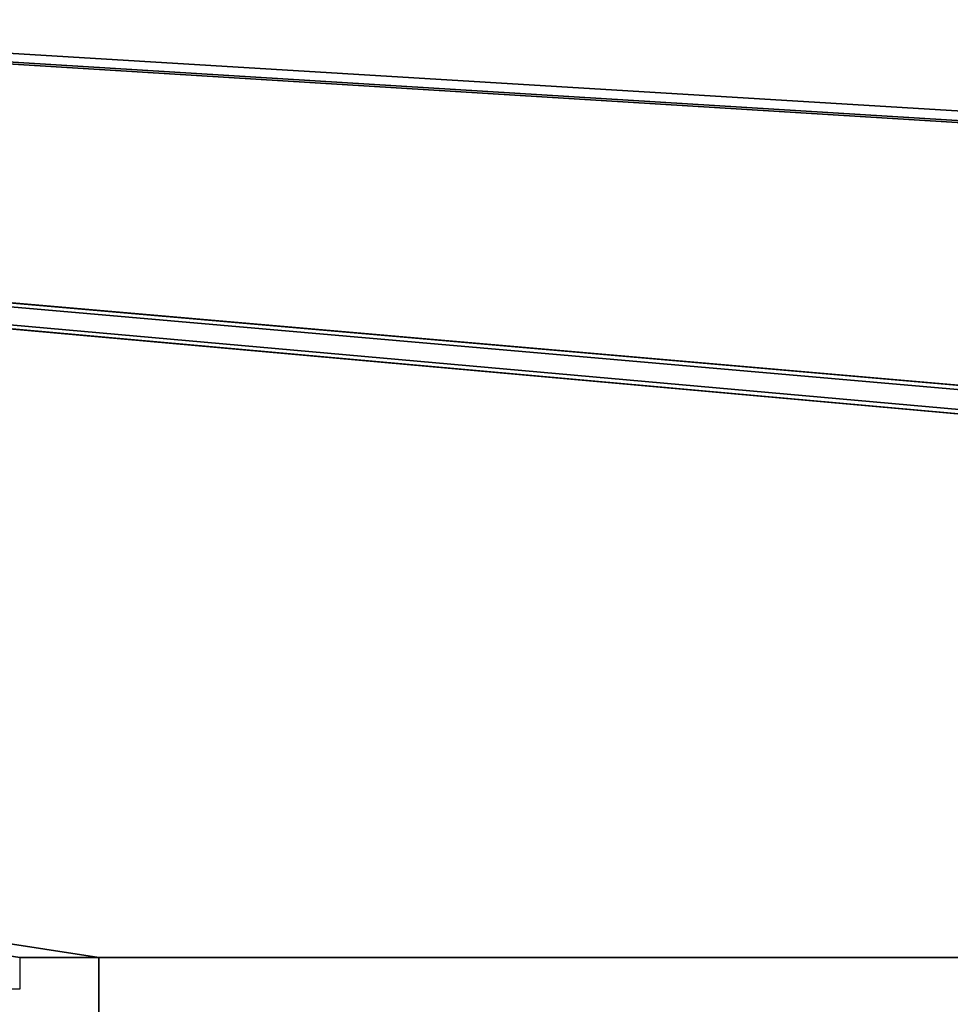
# Model space of a CAD drawing. Header units: millimetres. Extents: x -603 to 3703, y -115 to 249.
# Tile 167 of 256: x -112 to -82, y 21 to 52. Entities that reach past the tile are written whole.
import ezdxf

# ---------------------------------------------------------------- set-up
doc = ezdxf.new("R2010")
doc.units = ezdxf.units.MM
doc.layers.add('151', color=7, linetype='Continuous', true_color=0xffffff)

# ---------------------------------------------------------------- blocks, each defined once
blk = doc.blocks.new('UG_SURFACE_001')
at = {"layer": '151', "color": 252, "linetype": 'Continuous', "lineweight": 35}
for points in [[(603, -13.3, 2212.25), (603, 230.4, 2212.25), (-603, 230.4, 2212.25), (-603, -13.3, 2212.25)], [(-453, -13.3, 2062.25), (-453, 230.4, 2062.25), (453, 230.4, 2062.25), (453, -13.3, 2062.25)]]:
    blk.add_3dface(points, dxfattribs=at)
blk = doc.blocks.new('UG_SURFACE_033')
at = {"layer": '151', "color": 7, "linetype": 'Continuous', "lineweight": 35}
for points in [[(396.65, 11.15, 2003.9), (396.65, 229.15, 2003.9), (-396.65, 229.15, 2003.9), (-396.65, 11.15, 2003.9)], [(-396.5, 11.15, 2003.75), (-396.5, 229.15, 2003.75), (396.5, 229.15, 2003.75), (396.5, 11.15, 2003.75)]]:
    blk.add_3dface(points, dxfattribs=at)
blk = doc.blocks.new('UG_SURFACE_034')
at = {"layer": '151', "color": 41, "linetype": 'Continuous', "lineweight": 35}
for points in [[(396.65, 229.15, 2003.9), (396.65, 11.15, 2003.9), (-396.65, 11.15, 2003.9), (-396.65, 229.15, 2003.9)], [(410.5, 19, 2017.75), (410.5, 71, 2017.75), (-410.5, 71, 2017.75), (-410.5, 19, 2017.75)]]:
    blk.add_3dface(points, dxfattribs=at)
blk = doc.blocks.new('UG_SURFACE_050')
at = {"layer": '151', "color": 252, "linetype": 'Continuous', "lineweight": 35}
for points in [[(-412, 69.5, 2020.25), (-111.8, 22.801, 2020.25), (-109.3, 22.801, 2020.25)], [(-109.3, 22.801, 2020.25), (109.3, 22.801, 2020.25), (-412, 69.5, 2020.25)], [(412, 69.5, 2020.25), (-412, 69.5, 2020.25), (109.3, 22.801, 2020.25), (111.8, 22.801, 2020.25)], [(-412, 69.5, 2018.75), (125.7, 22.801, 2018.75), (123.2, 22.801, 2018.75)], [(-412, 69.5, 2018.75), (346.8, 22.801, 2018.75), (344.3, 22.801, 2018.75)], [(123.2, 22.801, 2018.75), (111.8, 22.801, 2018.75), (-412, 69.5, 2018.75)], [(111.8, 22.801, 2018.75), (109.3, 22.801, 2018.75), (-412, 69.5, 2018.75)], [(-412, 69.5, 2018.75), (358.2, 22.801, 2018.75), (346.8, 22.801, 2018.75)], [(344.3, 22.801, 2018.75), (125.7, 22.801, 2018.75), (-412, 69.5, 2018.75)], [(-412, 69.5, 2018.75), (109.3, 22.801, 2018.75), (-109.3, 22.801, 2018.75)], [(-109.3, 22.801, 2018.75), (-111.8, 22.801, 2018.75), (-412, 69.5, 2018.75)], [(-412, 69.5, 2018.75), (412, 69.5, 2018.75), (360.7, 22.801, 2018.75), (358.2, 22.801, 2018.75)], [(-111.8, 22.801, 2018.75), (-109.3, 22.801, 2018.75), (-109.3, 22.801, 2020.25), (-111.8, 22.801, 2020.25)], [(-109.3, 18.08, 2020.25), (-109.3, 22.801, 2020.25), (-109.3, 22.801, 2018.75), (-109.3, 18.08, 2018.75)], [(-109.3, 22.801, 2020.25), (-109.3, 18.08, 2020.25), (109.3, 18.08, 2020.25), (109.3, 22.801, 2020.25)], [(109.3, 22.801, 2018.75), (109.3, 18.08, 2018.75), (-109.3, 18.08, 2018.75), (-109.3, 22.801, 2018.75)]]:
    blk.add_3dface(points, dxfattribs=at)
blk = doc.blocks.new('UG_SURFACE_074')
at = {"layer": '151', "color": 252, "linetype": 'Continuous', "lineweight": 35}
for points in [[(-414.5, -30.22, 2021.75), (414.5, -30.22, 2021.75), (414.5, 62.62, 2021.75), (-414.5, 62.62, 2021.75)], [(-413, -30.22, 2020.25), (-413, 62.62, 2020.25), (413, 62.62, 2020.25), (413, -30.22, 2020.25)]]:
    blk.add_3dface(points, dxfattribs=at)

msp = doc.modelspace()

# ---------------------------------------------------------------- linework, layer by layer
at = {"layer": '151', "color": 252, "linetype": 'Continuous', "lineweight": -3, "true_color": 0x939598}
for p, q in [((-109.3, 22.801, 2020.25), (-111.8, 22.801, 2020.25)), ((-111.8, 22.801, 2018.75), (-111.8, 21.801, 2018.75)), ((-111.8, 22.801, 2018.75), (-111.8, 22.801, 2020.25)), ((-109.3, 22.801, 2018.75), (-111.8, 22.801, 2018.75)), ((-111.8, 22.801, 2020.25), (-111.8, 21.801, 2020.25)), ((-109.3, 18.08, 2020.25), (-109.3, 22.801, 2020.25)), ((-109.3, 18.08, 2018.75), (-109.3, 22.801, 2018.75)), ((-109.3, 22.801, 2018.75), (-109.3, 22.801, 2020.25)), ((-111.8, 21.801, 2018.75), (-123.2, 21.801, 2018.75)), ((-111.8, 21.801, 2020.25), (-123.2, 21.801, 2020.25)), ((-111.8, 21.801, 2018.75), (-111.8, 21.801, 2020.25))]:
    msp.add_line(p, q, dxfattribs=at)

# ---------------------------------------------------------------- block references
for name in ['UG_SURFACE_033', 'UG_SURFACE_001', 'UG_SURFACE_034', 'UG_SURFACE_074', 'UG_SURFACE_050']:
    msp.add_blockref(name, (0, 0), dxfattribs=at)

doc.saveas('drawing.dxf')
